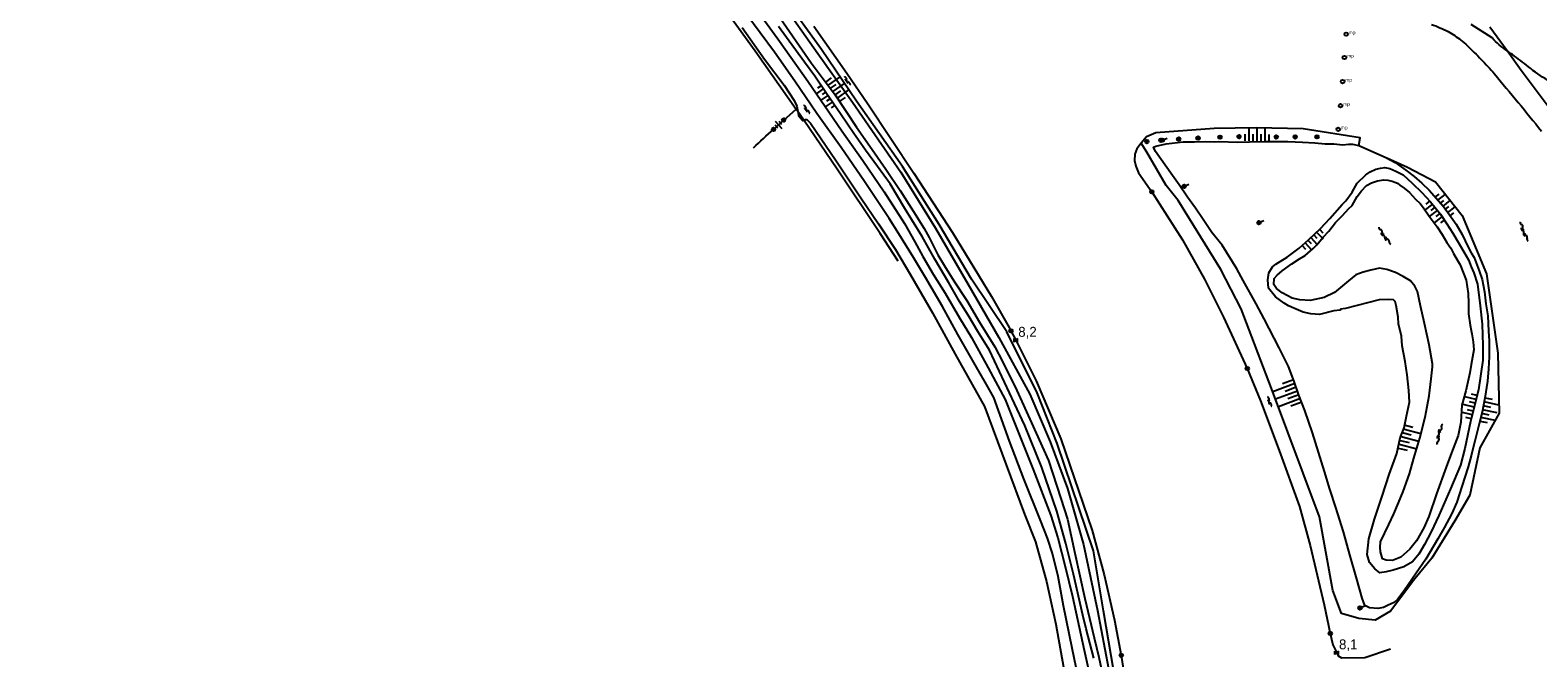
# Model space of a CAD drawing. Header units: millimetres. Extents: x 149344 to 154519, y 463794 to 476271.
# Tile 35 of 70: x 149637 to 150017, y 468300 to 468458. Entities that reach past the tile are written whole.
import ezdxf

# ---------------------------------------------------------------- set-up
doc = ezdxf.new("R2010")
doc.units = ezdxf.units.MM
doc.header["$LTSCALE"] = 4
doc.layers.get('0').update_dxf_attribs({"color": 252, "linetype": 'CONTINUOUS'})
for name, color, linetype in [('Kilometrering', 252, 'CONTINUOUS'), ('symbool talud', 252, 'CONTINUOUS'), ('symbool water', 252, 'CONTINUOUS'), ('Topografie', 252, 'CONTINUOUS')]:
    doc.layers.add(name, color=color, linetype=linetype)
doc.styles.add('ISO', font='ISO')
doc.styles.add('rtw_iso', font='iso-rtw.shx')

# ---------------------------------------------------------------- blocks, each defined once
blk = doc.blocks.new('water4')
at = {"linetype": 'Continuous'}
for centre, start, end in [((-0.01, 0.75), 129.7446, 230.2554), ((-0.32, 1.12), 309.7446, 50.2554), ((-0.32, 0.37), 309.7446, 50.2554), ((0.32, 0.01), 129.7446, 230.2554), ((0, 0.38), 309.7446, 50.2554), ((-0.01, -0.74), 129.7446, 230.2554), ((-0.32, -0.37), 309.7446, 50.2554), ((-0.32, -1.12), 309.7446, 50.2554), ((0, -0.37), 309.7446, 50.2554)]:
    blk.add_arc(centre, 0.244, start, end, dxfattribs=at)
blk = doc.blocks.new('talud')
for p, q in [((0, 0.75), (0.5, 0.75)), ((0, 0.5), (1, 0.5)), ((0, 0.25), (0.5, 0.25)), ((0, 0), (1, 0)), ((0, -0.25), (0.5, -0.25)), ((0, -0.5), (1, -0.5)), ((0, -0.75), (0.5, -0.75))]:
    blk.add_line(p, q)
blk = doc.blocks.new('DRHEK')
at = {"linetype": 'Continuous'}
for p, q in [((1.25, 0), (-1.25, 0)), ((-0.5, 0.7), (0.5, 0.7)), ((-0.5, -0.7), (0.5, -0.7))]:
    blk.add_line(p, q, dxfattribs=at)
blk = doc.blocks.new('water6')
at = {"linetype": 'Continuous'}
for centre, start, end in [((0.16, 1.47), 129.7446, 230.2554), ((-0.47, 2.22), 309.7446, 50.2554), ((-0.47, 0.72), 309.7446, 50.2554), ((0.49, 0), 129.7446, 230.2554), ((-0.14, 0.75), 309.7446, 50.2554), ((0.16, -1.51), 129.7446, 230.2554), ((-0.47, -0.76), 309.7446, 50.2554), ((-0.47, -2.26), 309.7446, 50.2554), ((-0.14, -0.75), 309.7446, 50.2554)]:
    blk.add_arc(centre, 0.488, start, end, dxfattribs=at)
blk = doc.blocks.new('paal')
for radius in [0.45, 0.2]:
    blk.add_circle((0, 0), radius)
blk = doc.blocks.new('kilometerpaal')
for p, q in [((-0.44, 0.44), (0.44, -0.44)), ((-0.44, -0.44), (-0.44, 0.44)), ((0.44, 0.44), (-0.44, -0.44)), ((0.44, -0.44), (0.44, 0.44))]:
    blk.add_line(p, q)
at = {"style": 'rtw_iso'}
blk.add_attdef('KILOMETERPAAL', (0.59, 0.87), '', height=2.5, dxfattribs=at)
blk = doc.blocks.new('meerpaal')
at = {"color": 0}
blk.add_circle((0, 0), 0.45, dxfattribs=at)
at = {"style": 'ISO'}
blk.add_attdef('MEERPAAL', (0.7, 0), '', height=0.9, dxfattribs=at)
blk = doc.blocks.new('aanduidingsbord')
for p, q in [((-0.81, -0.33), (0, 0)), ((-1.45, -0.5), (-1.01, -0.5))]:
    blk.add_line(p, q)
at = {"color": 0}
blk.add_circle((-1.23, -0.5), 0.45, dxfattribs=at)

msp = doc.modelspace()

# ---------------------------------------------------------------- linework, layer by layer
at = {"layer": 'Topografie'}
for p, q in [((149826.96, 468435.81), (149830.1, 468438.53)), ((149824.39, 468433.46), (149826.96, 468435.81))]:
    msp.add_line(p, q, dxfattribs=at)
for points in [[(149803.55, 469263.61, 0), (149802.36, 469256.22, 0.000009)], [(149784.66, 468514.05, -0.000004), (149789.96, 468507.52, -0.001887)], [(149856.41, 468513.91, 0.000005), (149852.14, 468522.17, 0.000244)], [(149989.98, 468459.88, -0.039741), (149994.16, 468458.06, -0.046635), (149997.41, 468455.92, -0.020778), (149998.98, 468454.54, -0.008747), (150002.52, 468451.07, -0.019319), (150005.82, 468447.44, -0.005065), (150017.7, 468433.02, -0.039066)], [(150009.04, 468453.2, -0.045205), (150005.23, 468456.48), (150000, 468459.84)], [(150041.46, 468406.44), (150037.85, 468413.85), (150034.88, 468420.09), (150030.86, 468428.16, 0.031341), (150027, 468435.93, 0.025722), (150022.89, 468442.08, 0.096378), (150019.21, 468445.85, -0.035645), (150014.38, 468449.21, 0.024114), (150010.4, 468452.28, -0.014732), (150009.04, 468453.2)], [(149819.33, 468428.85, -0.000061), (149824.39, 468433.46)]]:
    msp.add_lwpolyline(points, format="xyb", dxfattribs=at)
at = {"layer": 'Topografie', "flags": 128}
for points in [[(149746.42, 468561.7), (149747.53, 468561.64), (149761.5, 468545.79), (149782.47, 468520.99), (149799.93, 468500), (149805.64, 468493.14), (149813.57, 468483.07), (149826.03, 468466.05), (149835.57, 468452.52), (149844.3, 468440.28), (149856.4, 468422.71), (149865.16, 468408.59), (149873.34, 468394.59), (149881.11, 468381.07), (149888.9, 468366.83), (149894.01, 468354.81), (149898.42, 468343.12), (149902.43, 468328.97), (149905.94, 468312.4), (149908.67, 468297.82)], [(149742.23, 468552.02), (149742.87, 468551.27), (149752.63, 468538.32), (149760.2, 468528.87), (149771.64, 468514.59), (149785.05, 468497.97), (149797.34, 468482.88), (149808.3, 468469.19), (149819.8, 468453.24), (149830.1, 468438.53)], [(149834.54, 468459.42), (149842.82, 468447.6), (149848.11, 468439.89), (149859.69, 468422.47), (149869.48, 468407.52), (149879.24, 468391.43), (149883.67, 468383.59), (149884.16, 468382.78), (149885.4, 468380.4), (149890.48, 468370.16), (149896.74, 468355.6), (149904.58, 468332.54), (149907.59, 468321.38), (149910.25, 468309.94), (149911.92, 468301.1), (149913.87, 468288.24)], [(150009.04, 468453.2), (150004.7, 468459.22)], [(150041.46, 468406.44), (150037.43, 468404.87), (150033.24, 468414.46), (150027.55, 468426.24), (150019.89, 468438.57), (150012.57, 468448.29), (150009.04, 468453.2)], [(149830.48, 468437.97), (149830.1, 468438.53)], [(149831.99, 468435.76), (149830.48, 468437.97)], [(149855.77, 468400.27), (149851.2, 468407.3), (149840.39, 468423.45), (149831.99, 468435.76)], [(149971.73, 468429.39), (149972.04, 468431.37), (149957.74, 468433.64), (149945.87, 468433.83), (149935.34, 468433.68), (149920.59, 468432.57), (149918.25, 468431.62), (149916.95, 468430.02)], [(149916.95, 468430.02), (149915.84, 468428.59), (149915.35, 468427.22), (149915.24, 468425.61), (149915.58, 468424.18), (149916.26, 468422.57), (149919.61, 468417.74), (149927.31, 468405.64), (149932.85, 468395.76), (149937.67, 468386.18), (149943.63, 468373.3), (149946.98, 468365.14), (149951.67, 468352.65), (149956.77, 468338.54), (149959.49, 468328.72), (149962.96, 468313.78), (149964.53, 468306.62), (149965.14, 468303.72), (149966.13, 468301.76), (149966.53, 468300.96), (149967.36, 468300.51), (149973.2, 468300.55), (149979.7, 468302.71)], [(149978.36, 468426.46), (149980.86, 468425.17), (149983.55, 468423.24), (149985.64, 468421.6), (149987.55, 468419.97), (149989.42, 468418.19), (149992.99, 468414.05), (149994.54, 468411.94), (149996.18, 468409.65), (149997.68, 468407.05), (149999.21, 468403.84), (150000, 468402.44), (150000.71, 468401.19), (150002.03, 468397.87), (150002.78, 468395.69), (150002.99, 468394.33), (150003.37, 468392.58), (150003.67, 468389.53), (150004.14, 468386.57), (150004.38, 468382.7), (150004.52, 468380.29), (150004.47, 468376.19), (150004.34, 468373.25), (150004.11, 468370.11), (150003.42, 468365.8), (150002.71, 468362.32), (150001.99, 468359.39), (150000.9, 468355.04), (150000, 468351.43), (149999.98, 468351.35), (149999.19, 468348.53), (149997.66, 468343.58), (149996.35, 468339.66), (149995.11, 468336.84), (149993.22, 468333.17), (149991.59, 468330.4), (149988.53, 468325.33), (149986.14, 468321.79), (149983.07, 468317.22), (149981.41, 468315.18), (149980.58, 468314.41), (149979.12, 468313.73), (149977.91, 468313.19), (149976.52, 468312.93), (149974.38, 468313.05), (149973.2, 468313.68), (149972.52, 468315.5), (149971.2, 468320.3), (149969.41, 468326.4), (149967.83, 468332.23), (149965.92, 468338.32), (149964.43, 468342.92), (149963.06, 468347.34), (149961.54, 468352.2), (149960.05, 468357.1), (149958.15, 468362.69), (149956.59, 468366.57), (149955.4, 468370.01), (149953.98, 468373.8), (149951.67, 468378.47), (149947.9, 468385.78), (149945.88, 468389.56), (149942.64, 468395.46), (149941.01, 468398.35), (149937.32, 468404.35), (149934.74, 468407.48), (149932.51, 468410.81), (149930.61, 468413.62), (149928.6, 468416.43), (149926.49, 468419.53), (149924.39, 468422.45), (149920.56, 468427.88), (149920.06, 468428.97), (149920.58, 468429.23), (149923.26, 468429.83), (149927.49, 468430.34), (149930.33, 468430.32), (149933.15, 468430.38), (149935.35, 468430.36), (149936.45, 468430.39), (149941.23, 468430.24), (149944.23, 468430.36), (149948.15, 468430.39), (149953.82, 468430.41), (149957.52, 468430.28), (149960.63, 468430.1), (149963.21, 468429.82), (149965.45, 468429.8), (149967.68, 468429.6), (149969.09, 468429.73), (149970.11, 468429.73), (149971.73, 468429.39)]]:
    msp.add_lwpolyline(points, dxfattribs=at)
at = {"layer": 'Topografie'}
for points in [[(149910.03, 468297.06), (149907.43, 468312.27), (149904.91, 468327.39), (149895.81, 468354.38), (149890.77, 468367.14), (149883.13, 468382.49), (149874.23, 468395.78), (149866.06, 468409.49), (149856.85, 468424.15), (149845.27, 468440.57), (149836.5, 468453.55), (149827.02, 468466.75), (149814.93, 468483.98), (149805.1, 468495.37), (149801.25, 468500), (149789.44, 468514.19), (149783.25, 468521.67), (149766.73, 468539.83), (149758.88, 468551.57), (149754.01, 468558.78), (149753.04, 468563.72)], [(149901.59, 468293.17), (149899.52, 468302.91), (149897.39, 468313.55), (149896.01, 468320.91), (149894.58, 468326.76), (149893.33, 468330.59), (149891.68, 468334.88), (149887.43, 468345.51), (149883.79, 468354.98), (149879.83, 468365.96), (149877.98, 468369.27), (149875.12, 468374.22), (149870.81, 468381.81), (149866.9, 468388.88), (149862.62, 468396.18), (149859.61, 468401.19), (149855.97, 468407.14), (149853.49, 468411.03), (149847.3, 468420.39), (149841.39, 468428.89), (149835.3, 468437.48), (149829.74, 468445.64), (149824.61, 468452.9), (149821.07, 468457.79), (149812.18, 468469.85)], [(149819.43, 468464.58), (149825.46, 468456.29), (149833.01, 468445.62), (149841.6, 468433.13), (149846.86, 468425.62), (149852.27, 468417.72), (149857.37, 468409.82), (149859.93, 468405.17), (149861.95, 468401.5), (149864.62, 468397.04), (149867.59, 468392.22), (149871.22, 468386.02), (149874.26, 468381.13), (149878.46, 468373.47), (149882.74, 468365.49), (149889.77, 468347.91), (149894.2, 468336.33), (149895.93, 468330.71), (149897.79, 468323.47), (149899.65, 468315.95), (149902.55, 468302.44), (149904.53, 468293.75)], [(149816.54, 468459.07), (149822.15, 468451.16), (149827.12, 468444.62), (149829.61, 468440.77), (149830.26, 468439.3), (149830.48, 468437.97)], [(149825.38, 468462.5), (149833.91, 468450.24), (149839.91, 468442.13), (149845.28, 468434.06), (149849.24, 468428.39), (149852.65, 468423.45), (149856.28, 468418.05), (149859.64, 468412.79), (149862.33, 468408.51), (149863.57, 468406.27), (149865.73, 468401.92), (149867.46, 468399.15), (149869.8, 468395.39), (149873.03, 468390.37), (149876.24, 468384.95), (149880.06, 468378.74), (149882.06, 468375.07), (149885.63, 468367.72), (149889.35, 468359.61), (149893.6, 468350.1), (149896.75, 468340.56), (149898.37, 468335.38), (149900.23, 468326.79), (149902.76, 468315.4), (149905.14, 468305.49), (149906.31, 468300.68), (149907.66, 468293.93)], [(149905.01, 468300.36), (149903.1, 468307.8), (149902.24, 468311.22), (149899.9, 468321.55), (149897.98, 468329.27), (149895.71, 468337.43), (149891.93, 468348.4), (149887.67, 468358.97), (149885.04, 468364.48), (149878.73, 468377.92), (149875.78, 468382.58), (149873.36, 468386.74), (149871.2, 468390.19), (149868.52, 468394.83), (149865.03, 468400.79), (149861.77, 468406.52), (149859.2, 468410.7), (149857.42, 468413.54), (149853.75, 468419.8), (149850.57, 468424.12), (149847.58, 468428.25), (149844.62, 468432.43), (149841.42, 468437.15), (149837.6, 468442.71), (149834.76, 468446.83), (149832.17, 468450.36), (149828.37, 468455.69), (149825.62, 468459.38)], [(149830.48, 468437.97), (149830.65, 468436.92), (149831.72, 468435.78), (149831.76, 468435.65), (149831.99, 468435.76)], [(149831.99, 468435.76), (149832.43, 468435.98), (149832.8, 468435.93), (149833.72, 468435.04), (149840.14, 468425.52), (149846.4, 468416.22), (149850.85, 468409.71), (149855.14, 468403.24), (149858.9, 468396.83), (149864.37, 468387.33), (149870.14, 468376.93), (149877.5, 468363.69), (149882.99, 468349.08), (149887.57, 468336.61), (149890.35, 468329.71), (149893.06, 468319.73), (149895.48, 468308.94), (149897.79, 468295.78)], [(149978.36, 468426.46), (149978.77, 468426.27), (149983.94, 468423.94), (149991, 468420.26), (149997.68, 468411.76), (150003.85, 468397.15), (150006.68, 468377.16), (150007.01, 468362.02), (150002.2, 468353.35), (149999.65, 468341.38), (149995.85, 468334.96), (149990.05, 468325.56), (149985.83, 468320.33), (149979.69, 468312.22), (149975.84, 468309.96), (149971.69, 468310.37), (149967.33, 468311.64), (149965.19, 468317.42), (149961.83, 468335.98), (149949.71, 468368.24), (149942.13, 468388.32), (149937, 468398.23), (149926.28, 468415.58), (149923.18, 468419.36), (149918.32, 468427.73), (149916.95, 468430.02)], [(149971.73, 468429.39), (149978.36, 468426.46)]]:
    msp.add_lwpolyline(points, dxfattribs=at)
at = {"layer": 'Topografie', "flags": 128}
for points in [[(149973.49, 468422.05), (149974.58, 468422.75), (149976.01, 468423.48), (149977.12, 468423.68), (149978.25, 468423.85), (149979.48, 468423.62), (149981.06, 468422.98), (149982.84, 468422.01), (149985.12, 468419.96), (149987.56, 468417.57), (149989.77, 468415.24), (149992.26, 468412.09), (149993.86, 468409.66), (149995.36, 468407.33), (149996.73, 468405.06), (149998.11, 468402.64), (149999.3, 468400.61), (150000, 468398.91), (150000.65, 468397.34), (150001.58, 468394.53), (150002.21, 468389.1), (150002.77, 468384.41), (150002.89, 468379.12), (150002.89, 468375.35), (150001.82, 468367.96), (150000, 468360.6), (149999.83, 468359.92), (149998.38, 468353.16), (149997.28, 468348.98), (149994.75, 468343), (149991.83, 468336.31), (149989.89, 468332.22), (149988.2, 468329), (149986.84, 468326.54), (149985.24, 468324.65), (149983.01, 468323.35), (149980.36, 468322.55), (149978.58, 468322.15), (149977.02, 468321.91), (149975.77, 468322.91), (149974.37, 468324.46), (149973.81, 468326.48), (149974.25, 468330.4), (149975.63, 468335.39), (149977.61, 468341.16), (149979.38, 468346.59), (149981.25, 468351.87), (149982.12, 468355.81), (149983.16, 468358.32), (149983.73, 468361.26), (149984.42, 468364.86), (149984.32, 468367.77), (149983.91, 468371.7), (149983.41, 468375.06), (149982.6, 468379), (149982.46, 468381.41), (149981.72, 468384.53), (149981.63, 468386.17), (149981.14, 468389.15), (149980.83, 468390.13), (149980.4, 468390.53), (149979.22, 468390.68), (149976.81, 468390.57), (149968.36, 468388.39), (149967.12, 468388.2), (149967.01, 468387.96), (149965.4, 468387.77), (149961.84, 468386.86), (149959.61, 468387.08), (149957.67, 468387.47), (149955.39, 468388.45), (149954.01, 468389.09), (149952.88, 468389.77), (149950.77, 468391.29), (149948.97, 468393.51), (149948.83, 468395.59), (149949.02, 468397.33), (149950, 468398.87), (149950.84, 468399.51), (149953.71, 468401.27), (149956.73, 468403.57), (149959.1, 468405.73), (149962.03, 468408.51), (149964.39, 468411.05), (149967.55, 468414.54), (149968.46, 468415.51), (149970.05, 468417.68), (149971.25, 468419.9)], [(149997.21, 468399.35), (149998.73, 468395.52), (149999.2, 468392.16), (149999.34, 468389.7), (149999.33, 468387.07), (149999.69, 468384.19), (150000, 468382.86), (150000.19, 468382.03), (150000.48, 468379.99), (150000.64, 468377.95), (150000, 468374.3), (149999.64, 468372.24), (149998.63, 468367.68), (149997.64, 468364.09), (149997.35, 468359.76), (149996.73, 468356.4), (149995.01, 468352.06), (149993.73, 468348.49), (149991.23, 468341.73), (149989.29, 468336.01), (149988.06, 468333.22), (149986.22, 468329.91), (149984.53, 468327.8), (149982.32, 468325.85), (149980.2, 468324.97), (149978.55, 468325.03), (149977.65, 468325.39), (149977.12, 468327.15), (149977.07, 468328.28), (149977.19, 468329.65), (149979.23, 468334.07), (149980.49, 468336.76), (149981.69, 468339.48), (149982.88, 468342.3), (149984.43, 468346.8), (149985.59, 468350.7), (149987.05, 468355.73), (149988.38, 468361.02), (149989.39, 468366.4), (149989.95, 468370.72), (149990.23, 468373.73), (149990.23, 468374.45), (149989.4, 468379.24), (149988.27, 468384.59), (149987.19, 468389.02), (149986.46, 468392.67), (149985.83, 468394.04), (149984.72, 468395.37), (149982.87, 468396.42), (149980.92, 468397.47), (149978.75, 468398.22), (149976.95, 468398.57), (149974.7, 468398.05), (149972.77, 468397.55), (149970.95, 468396.87), (149969.08, 468395.35), (149965.59, 468392.43), (149962.98, 468391.13), (149959.44, 468390.37), (149956.88, 468390.55), (149954.93, 468390.98), (149952.4, 468392.3), (149950.96, 468393.4), (149950.33, 468394.42), (149950.43, 468395.94), (149951.14, 468396.82), (149952.4, 468397.85), (149954.87, 468399.61), (149956.77, 468400.89), (149958.18, 468401.77), (149960.22, 468403.51), (149961.18, 468404.42), (149962.75, 468406.34), (149964.13, 468407.87), (149965.8, 468410.03), (149967.53, 468411.74), (149969.22, 468413.53), (149970, 468414.3), (149971.27, 468416.57), (149972.4, 468418.04), (149973.63, 468419.31), (149974.93, 468420.05), (149976.41, 468420.55), (149977.95, 468420.79), (149979.01, 468420.7), (149980.12, 468420.47), (149981.48, 468419.91), (149982.02, 468419.44), (149983.09, 468418.69), (149984.44, 468417.58), (149985.98, 468415.9), (149987.15, 468414.82), (149987.98, 468413.76), (149989.41, 468411.61), (149991.39, 468408.9), (149992.66, 468406.99), (149993.83, 468405.01), (149994.86, 468403.61), (149995.56, 468402.19), (149996.43, 468400.63)]]:
    msp.add_lwpolyline(points, close=True, dxfattribs=at)

# ---------------------------------------------------------------- block references
at = {"layer": 'Kilometrering', "linetype": 'Continuous'}
for p, values in [((149885.4, 468380.4), {'KILOMETERPAAL': '8,2'}), ((149966.13, 468301.76), {'KILOMETERPAAL': '8,1'})]:
    msp.add_blockref('kilometerpaal', p, dxfattribs=at).add_auto_attribs(values)
at = {"layer": 'symbool talud', "yscale": 4}
for p, xscale, zscale, rotation in [((149838.05, 468441.98), 2.122407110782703, 2.122407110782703, 214.5082727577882), ((149839.27, 468442.9), 3.627001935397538, 3.627001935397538, 35.48507731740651), ((149946.11, 468430.56), 3.344186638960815, 3.344186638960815, 89.6860961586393), ((149992.82, 468414.06), 2.390052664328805, 2.390052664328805, 38.35942685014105), ((149991.45, 468413.09), 2.570883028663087, 2.570883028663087, 218.0157997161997), ((149959.63, 468406.27), 2.373164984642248, 2.373164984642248, 313.075979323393), ((149956.29, 468367.62), 5.906242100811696, 5.906242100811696, 200.4185865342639), ((150000.74, 468363.56), 2.889973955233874, 2.889973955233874, 166.2611250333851), ((150002.78, 468363.01), 3.747557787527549, 3.747557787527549, 347.5912499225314), ((149982.36, 468356.18), 4.605325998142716, 4.605325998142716, 345.5343592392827)]:
    msp.add_blockref('talud', p, dxfattribs=dict(at, xscale=xscale, zscale=zscale, rotation=rotation))
at = {"layer": 'symbool water'}
for name, p, rotation in [('water4', (149842.91, 468445.69), 214.5762693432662), ('water4', (149832.67, 468438.49), 215.7566990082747), ('water6', (149978.14, 468406.62), 215.8505926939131), ('water4', (149949.17, 468364.95), 201.0750107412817), ('water6', (149991.93, 468356.74), 165.551031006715)]:
    msp.add_blockref(name, p, dxfattribs=dict(at, rotation=rotation))
at = {"layer": 'symbool water', "linetype": 'Continuous', "rotation": 202.2298095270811}
msp.add_blockref('water6', (150013.22, 468407.72), dxfattribs=at)
at = {"layer": 'Topografie', "linetype": 'Continuous'}
for p in [(149968.51, 468457.42), (149968.08, 468451.55), (149967.62, 468445.49), (149967.09, 468439.42), (149966.53, 468433.49)]:
    msp.add_blockref('meerpaal', p, dxfattribs=at).add_auto_attribs({'MEERPAAL': 'mp'})
for name, p in [('paal', (149826.96, 468435.81)), ('paal', (149824.39, 468433.46)), ('paal', (149918.35, 468430.4)), ('paal', (149921.88, 468430.73)), ('aanduidingsbord', (149923.46, 468431.24)), ('paal', (149926.37, 468431.02)), ('paal', (149931.25, 468431.27)), ('paal', (149936.77, 468431.51)), ('paal', (149941.56, 468431.63)), ('paal', (149950.94, 468431.54)), ('paal', (149955.68, 468431.57)), ('paal', (149961.18, 468431.58)), ('paal', (149961.18, 468431.58)), ('paal', (149919.61, 468417.74)), ('aanduidingsbord', (149928.95, 468419.64)), ('aanduidingsbord', (149947.81, 468410.5)), ('paal', (149884.16, 468382.78)), ('paal', (149943.63, 468373.3)), ('aanduidingsbord', (149973.23, 468313.55)), ('paal', (149964.53, 468306.62)), ('paal', (149911.92, 468301.1))]:
    msp.add_blockref(name, p, dxfattribs=at)
at = {"layer": 'Topografie', "rotation": 132.3785968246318}
msp.add_blockref('DRHEK', (149825.67, 468434.63), dxfattribs=at)

doc.saveas('drawing.dxf')
